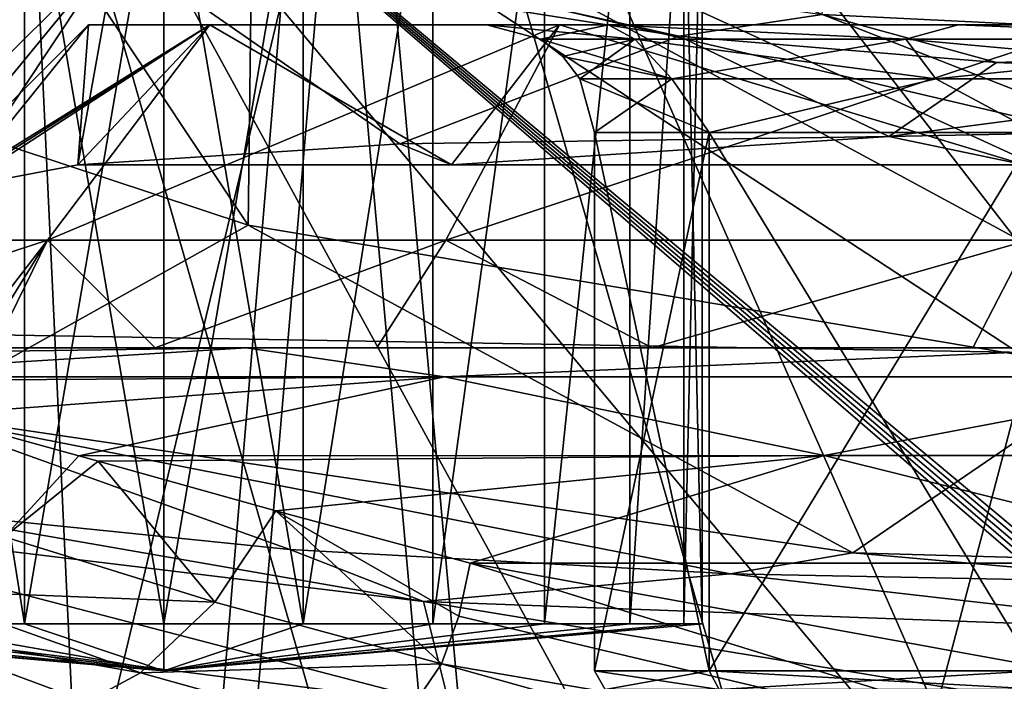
# Model space of a CAD drawing. Header units: millimetres. Extents: x -104 to 104, y -36 to 73.
# Tile 41 of 145: x -9.67 to -5.1, y -10.75 to -7.68. Entities that reach past the tile are written whole.
import ezdxf

# ---------------------------------------------------------------- set-up
doc = ezdxf.new("R2010")
doc.units = ezdxf.units.MM
doc.header["$LTSCALE"] = 33.374815
for name, color, linetype in [('102', 7, 'CONTINUOUS'), ('104', 7, 'CONTINUOUS'), ('105', 7, 'CONTINUOUS'), ('106', 7, 'CONTINUOUS'), ('253', 7, 'CONTINUOUS'), ('282', 7, 'CONTINUOUS'), ('3', 7, 'CONTINUOUS'), ('30', 7, 'CONTINUOUS'), ('36', 7, 'CONTINUOUS'), ('368', 7, 'CONTINUOUS'), ('40', 7, 'CONTINUOUS'), ('410', 7, 'CONTINUOUS'), ('414', 7, 'CONTINUOUS'), ('415', 7, 'CONTINUOUS'), ('416', 7, 'CONTINUOUS'), ('417', 7, 'CONTINUOUS'), ('516', 7, 'CONTINUOUS'), ('536', 7, 'CONTINUOUS'), ('537', 7, 'CONTINUOUS'), ('538', 7, 'CONTINUOUS'), ('539', 7, 'CONTINUOUS'), ('551', 7, 'CONTINUOUS'), ('552', 7, 'CONTINUOUS'), ('553', 7, 'CONTINUOUS'), ('554', 7, 'CONTINUOUS'), ('555', 7, 'CONTINUOUS'), ('556', 7, 'CONTINUOUS'), ('6', 7, 'CONTINUOUS')]:
    doc.layers.add(name, color=color, linetype=linetype)

msp = doc.modelspace()

# ---------------------------------------------------------------- linework, layer by layer
at = {"layer": '102', "color": 7, "linetype": 'CONTINUOUS', "true_color": 0xe6e6e6}
for points in [[(-10.2501, -10.4848, -52.1209), (-10.25, -6.7035, -52.1208), (-9.6471, -10.4848, -51.8711), (-10.2501, -10.4848, -52.1209)], [(-9.6471, -10.4848, -56.7007), (-10.25, -6.7035, -56.451), (-10.2501, -10.4848, -56.4509), (-9.6471, -10.4848, -56.7007)], [(-10.25, -6.7035, -52.1208), (-9.647, -6.7035, -51.8711), (-9.6471, -10.4848, -51.8711), (-10.25, -6.7035, -52.1208)], [(-9.647, -6.7035, -56.7007), (-10.25, -6.7035, -56.451), (-9.6471, -10.4848, -56.7007), (-9.647, -6.7035, -56.7007)], [(-9.647, -6.7035, -51.8711), (-9, -6.7035, -51.7859), (-9.6471, -10.4848, -51.8711), (-9.647, -6.7035, -51.8711)], [(-9.6471, -10.4848, -51.8711), (-9, -6.7035, -51.7859), (-9, -10.4848, -51.7859), (-9.6471, -10.4848, -51.8711)], [(-9, -10.4848, -56.7859), (-9.647, -6.7035, -56.7007), (-9.6471, -10.4848, -56.7007), (-9, -10.4848, -56.7859)], [(-9, -6.7035, -56.7859), (-9.647, -6.7035, -56.7007), (-9, -10.4848, -56.7859), (-9, -6.7035, -56.7859)]]:
    msp.add_3dface(points, dxfattribs=at)
at = {"layer": '104', "color": 7, "linetype": 'CONTINUOUS', "true_color": 0xe6e6e6}
for points in [[(-9, -6.7035, -51.7859), (-8.353, -6.7035, -51.8711), (-9, -10.4848, -51.7859), (-9, -6.7035, -51.7859)], [(-9, -10.4848, -51.7859), (-8.353, -6.7035, -51.8711), (-8.3529, -10.4848, -51.8711), (-9, -10.4848, -51.7859)], [(-9, -6.7035, -56.7859), (-9, -10.4848, -56.7859), (-8.3529, -10.4848, -56.7007), (-9, -6.7035, -56.7859)], [(-8.353, -6.7035, -56.7007), (-9, -6.7035, -56.7859), (-8.3529, -10.4848, -56.7007), (-8.353, -6.7035, -56.7007)], [(-8.353, -6.7035, -51.8711), (-7.75, -6.7035, -52.1208), (-8.3529, -10.4848, -51.8711), (-8.353, -6.7035, -51.8711)], [(-7.75, -6.7035, -56.451), (-8.353, -6.7035, -56.7007), (-8.3529, -10.4848, -56.7007), (-7.75, -6.7035, -56.451)], [(-8.3529, -10.4848, -51.8711), (-7.75, -6.7035, -52.1208), (-7.7499, -10.4848, -52.1209), (-8.3529, -10.4848, -51.8711)], [(-7.7499, -10.4848, -56.4509), (-7.75, -6.7035, -56.451), (-8.3529, -10.4848, -56.7007), (-7.7499, -10.4848, -56.4509)], [(-7.75, -6.7035, -52.1208), (-7.2322, -6.7035, -52.5181), (-7.7499, -10.4848, -52.1209), (-7.75, -6.7035, -52.1208)], [(-7.2322, -6.7035, -56.0537), (-7.75, -6.7035, -56.451), (-7.7499, -10.4848, -56.4509), (-7.2322, -6.7035, -56.0537)], [(-7.7499, -10.4848, -52.1209), (-7.2322, -6.7035, -52.5181), (-7.2322, -10.4848, -52.5182), (-7.7499, -10.4848, -52.1209)], [(-7.2322, -10.4848, -56.0536), (-7.2322, -6.7035, -56.0537), (-7.7499, -10.4848, -56.4509), (-7.2322, -10.4848, -56.0536)], [(-7.2322, -6.7035, -52.5181), (-6.8349, -6.7035, -53.0359), (-7.2322, -10.4848, -52.5182), (-7.2322, -6.7035, -52.5181)], [(-7.2322, -10.4848, -52.5182), (-6.8349, -6.7035, -53.0359), (-6.8349, -10.4848, -53.0359), (-7.2322, -10.4848, -52.5182)], [(-6.8349, -6.7035, -55.5359), (-7.2322, -6.7035, -56.0537), (-7.2322, -10.4848, -56.0536), (-6.8349, -6.7035, -55.5359)], [(-6.8349, -10.4848, -55.5358), (-6.8349, -6.7035, -55.5359), (-7.2322, -10.4848, -56.0536), (-6.8349, -10.4848, -55.5358)], [(-6.8349, -6.7035, -53.0359), (-6.5852, -6.7035, -53.6388), (-6.8349, -10.4848, -53.0359), (-6.8349, -6.7035, -53.0359)], [(-6.8349, -10.4848, -53.0359), (-6.5852, -6.7035, -53.6388), (-6.5852, -10.4848, -53.6389), (-6.8349, -10.4848, -53.0359)], [(-6.5852, -6.7035, -54.9329), (-6.8349, -6.7035, -55.5359), (-6.8349, -10.4848, -55.5358), (-6.5852, -6.7035, -54.9329)], [(-6.5852, -10.4848, -54.9329), (-6.5852, -6.7035, -54.9329), (-6.8349, -10.4848, -55.5358), (-6.5852, -10.4848, -54.9329)], [(-6.5852, -6.7035, -53.6388), (-6.5, -6.7035, -54.2859), (-6.5852, -10.4848, -53.6389), (-6.5852, -6.7035, -53.6388)], [(-6.5, -6.7035, -54.2859), (-6.5852, -6.7035, -54.9329), (-6.5, -10.4848, -54.2859), (-6.5, -6.7035, -54.2859)], [(-6.5852, -10.4848, -53.6389), (-6.5, -6.7035, -54.2859), (-6.5, -10.4848, -54.2859), (-6.5852, -10.4848, -53.6389)], [(-6.5, -10.4848, -54.2859), (-6.5852, -6.7035, -54.9329), (-6.5852, -10.4848, -54.9329), (-6.5, -10.4848, -54.2859)]]:
    msp.add_3dface(points, dxfattribs=at)
at = {"layer": '105', "color": 7, "linetype": 'CONTINUOUS', "true_color": 0xe6e6e6}
for points in [[(-8.3529, -10.4848, -56.7007), (-9, -10.4848, -56.7859), (-9, -10.7035, -54.2859), (-8.3529, -10.4848, -56.7007)], [(-9, -10.4848, -51.7859), (-8.3529, -10.4848, -51.8711), (-9, -10.7035, -54.2859), (-9, -10.4848, -51.7859)], [(-8.3529, -10.4848, -51.8711), (-7.7499, -10.4848, -52.1209), (-9, -10.7035, -54.2859), (-8.3529, -10.4848, -51.8711)], [(-7.7499, -10.4848, -52.1209), (-7.2322, -10.4848, -52.5182), (-9, -10.7035, -54.2859), (-7.7499, -10.4848, -52.1209)], [(-7.2322, -10.4848, -52.5182), (-6.8349, -10.4848, -53.0359), (-9, -10.7035, -54.2859), (-7.2322, -10.4848, -52.5182)], [(-6.8349, -10.4848, -53.0359), (-6.5852, -10.4848, -53.6389), (-9, -10.7035, -54.2859), (-6.8349, -10.4848, -53.0359)], [(-6.5852, -10.4848, -53.6389), (-6.5, -10.4848, -54.2859), (-9, -10.7035, -54.2859), (-6.5852, -10.4848, -53.6389)], [(-6.5, -10.4848, -54.2859), (-6.5852, -10.4848, -54.9329), (-9, -10.7035, -54.2859), (-6.5, -10.4848, -54.2859)], [(-6.5852, -10.4848, -54.9329), (-6.8349, -10.4848, -55.5358), (-9, -10.7035, -54.2859), (-6.5852, -10.4848, -54.9329)], [(-6.8349, -10.4848, -55.5358), (-7.2322, -10.4848, -56.0536), (-9, -10.7035, -54.2859), (-6.8349, -10.4848, -55.5358)], [(-7.2322, -10.4848, -56.0536), (-7.7499, -10.4848, -56.4509), (-9, -10.7035, -54.2859), (-7.2322, -10.4848, -56.0536)], [(-7.7499, -10.4848, -56.4509), (-8.3529, -10.4848, -56.7007), (-9, -10.7035, -54.2859), (-7.7499, -10.4848, -56.4509)]]:
    msp.add_3dface(points, dxfattribs=at)
at = {"layer": '106', "color": 7, "linetype": 'CONTINUOUS', "true_color": 0xe6e6e6}
for points in [[(-11.4148, -10.4848, -54.9329), (-11.5, -10.4848, -54.2859), (-9, -10.7035, -54.2859), (-11.4148, -10.4848, -54.9329)], [(-11.5, -10.4848, -54.2859), (-11.4148, -10.4848, -53.6389), (-9, -10.7035, -54.2859), (-11.5, -10.4848, -54.2859)], [(-11.1651, -10.4848, -55.5358), (-11.4148, -10.4848, -54.9329), (-9, -10.7035, -54.2859), (-11.1651, -10.4848, -55.5358)], [(-11.4148, -10.4848, -53.6389), (-11.1651, -10.4848, -53.0359), (-9, -10.7035, -54.2859), (-11.4148, -10.4848, -53.6389)], [(-10.7678, -10.4848, -56.0536), (-11.1651, -10.4848, -55.5358), (-9, -10.7035, -54.2859), (-10.7678, -10.4848, -56.0536)], [(-11.1651, -10.4848, -53.0359), (-10.7678, -10.4848, -52.5182), (-9, -10.7035, -54.2859), (-11.1651, -10.4848, -53.0359)], [(-10.2501, -10.4848, -56.4509), (-10.7678, -10.4848, -56.0536), (-9, -10.7035, -54.2859), (-10.2501, -10.4848, -56.4509)], [(-10.7678, -10.4848, -52.5182), (-10.2501, -10.4848, -52.1209), (-9, -10.7035, -54.2859), (-10.7678, -10.4848, -52.5182)], [(-9.6471, -10.4848, -56.7007), (-10.2501, -10.4848, -56.4509), (-9, -10.7035, -54.2859), (-9.6471, -10.4848, -56.7007)], [(-10.2501, -10.4848, -52.1209), (-9.6471, -10.4848, -51.8711), (-9, -10.7035, -54.2859), (-10.2501, -10.4848, -52.1209)], [(-9, -10.4848, -56.7859), (-9.6471, -10.4848, -56.7007), (-9, -10.7035, -54.2859), (-9, -10.4848, -56.7859)], [(-9.6471, -10.4848, -51.8711), (-9, -10.4848, -51.7859), (-9, -10.7035, -54.2859), (-9.6471, -10.4848, -51.8711)]]:
    msp.add_3dface(points, dxfattribs=at)
at = {"layer": '253', "color": 7, "linetype": 'CONTINUOUS', "true_color": 0xe6e6e6}
for points in [[(-10.35, -8.0574, 31.4673), (-10.1743, -9.5075, 20.369), (-8.6082, -8.6336, 30.008), (-10.35, -8.0574, 31.4673)], [(-10.1743, -9.5075, 20.369), (-5.7995, -10.1544, 20.4078), (-8.6082, -8.6336, 30.008), (-10.1743, -9.5075, 20.369)], [(-8.6082, -8.6336, 30.008), (-5.7995, -10.1544, 20.4078), (-4.567, -9.3136, 27.9753), (-8.6082, -8.6336, 30.008)], [(-5.7995, -10.1544, 20.4078), (-1.0592, -10.2878, 20.5228), (-4.567, -9.3136, 27.9753), (-5.7995, -10.1544, 20.4078)], [(-10.2711, -9.9506, 16.7839), (-8.4146, -10.1388, 18.1629), (-10.1743, -9.5075, 20.369), (-10.2711, -9.9506, 16.7839)], [(-8.4146, -10.1388, 18.1629), (-6.3691, -10.253, 19.246), (-10.1743, -9.5075, 20.369), (-8.4146, -10.1388, 18.1629)], [(-10.1743, -9.5075, 20.369), (-6.3691, -10.253, 19.246), (-5.7995, -10.1544, 20.4078), (-10.1743, -9.5075, 20.369)], [(-6.3691, -10.253, 19.246), (-4.2283, -10.2942, 19.9984), (-5.7995, -10.1544, 20.4078), (-6.3691, -10.253, 19.246)], [(-4.2283, -10.2942, 19.9984), (-1.0592, -10.2878, 20.5228), (-5.7995, -10.1544, 20.4078), (-4.2283, -10.2942, 19.9984)]]:
    msp.add_3dface(points, dxfattribs=at)
at = {"layer": '282', "color": 7, "linetype": 'CONTINUOUS', "true_color": 0xe6e6e6}
for points in [[(0, -3.1423, -68.0328), (0, -9.3101, -67.9253), (-28.4409, -2.6474, -68.0421), (0, -3.1423, -68.0328)], [(-28.4409, -2.6474, -68.0421), (0, -9.3101, -67.9253), (-28.4409, -8.8245, -67.9374), (-28.4409, -2.6474, -68.0421)], [(0, -9.3101, -67.9253), (0, -13.768, -67.7253), (-28.4409, -8.8245, -67.9374), (0, -9.3101, -67.9253)], [(-28.4409, -8.8245, -67.9374), (0, -13.768, -67.7253), (-28.4409, -13.4748, -67.7167), (-28.4409, -8.8245, -67.9374)]]:
    msp.add_3dface(points, dxfattribs=at)
at = {"layer": '3', "color": 7, "linetype": 'CONTINUOUS', "true_color": 0xe6e6e6}
for points in [[(-11.0404, -9.9875, 15.452), (-7.7936, -10.3805, 17.8312), (-10.2711, -9.9506, 16.7839), (-11.0404, -9.9875, 15.452)], [(-10.2711, -9.9506, 16.7839), (-7.7936, -10.3805, 17.8312), (-8.4146, -10.1388, 18.1629), (-10.2711, -9.9506, 16.7839)], [(-10.8582, -10.4613, 14.8259), (-7.6739, -10.8635, 17.223), (-11.0404, -9.9875, 15.452), (-10.8582, -10.4613, 14.8259)], [(-11.0404, -9.9875, 15.452), (-7.6739, -10.8635, 17.223), (-7.7936, -10.3805, 17.8312), (-11.0404, -9.9875, 15.452)], [(-8.4146, -10.1388, 18.1629), (-7.7936, -10.3805, 17.8312), (-6.3691, -10.253, 19.246), (-8.4146, -10.1388, 18.1629)], [(-7.7936, -10.3805, 17.8312), (-4.0466, -10.5185, 19.3301), (-6.3691, -10.253, 19.246), (-7.7936, -10.3805, 17.8312)], [(-6.3691, -10.253, 19.246), (-4.0466, -10.5185, 19.3301), (-4.2283, -10.2942, 19.9984), (-6.3691, -10.253, 19.246)], [(-7.6739, -10.8635, 17.223), (-3.9773, -11.0073, 18.7346), (-7.7936, -10.3805, 17.8312), (-7.6739, -10.8635, 17.223)], [(-7.7936, -10.3805, 17.8312), (-3.9773, -11.0073, 18.7346), (-4.0466, -10.5185, 19.3301), (-7.7936, -10.3805, 17.8312)], [(-7.6739, -10.8635, 17.223), (-10.8582, -10.4613, 14.8259), (-8.5954, -11.4163, 16.239), (-7.6739, -10.8635, 17.223)], [(-8.5954, -11.4163, 16.239), (-10.8582, -10.4613, 14.8259), (-10.3775, -11.1708, 14.8198), (-8.5954, -11.4163, 16.239)]]:
    msp.add_3dface(points, dxfattribs=at)
at = {"layer": '30', "color": 7, "linetype": 'CONTINUOUS', "true_color": 0xe6e6e6}
for points in [[(-17.671, -6.2035, -30.2859), (-10.9155, -13.1051, -30.2859), (-9.6437, -6.2035, -30.2859), (-17.671, -6.2035, -30.2859)], [(-10.9155, -13.1051, -30.2859), (-9.298, -13.6225, -30.2859), (-9.6437, -6.2035, -30.2859), (-10.9155, -13.1051, -30.2859)], [(7.4031, -14.009, -30.2859), (9.2977, -13.6226, -30.2859), (-9.6437, -6.2035, -30.2859), (7.4031, -14.009, -30.2859)], [(-9.6437, -6.2035, -30.2859), (9.2977, -13.6226, -30.2859), (9.6437, -6.2035, -30.2859), (-9.6437, -6.2035, -30.2859)], [(5.2413, -14.2544, -30.2859), (7.4031, -14.009, -30.2859), (-9.6437, -6.2035, -30.2859), (5.2413, -14.2544, -30.2859)], [(2.8172, -14.3653, -30.2859), (5.2413, -14.2544, -30.2859), (-9.6437, -6.2035, -30.2859), (2.8172, -14.3653, -30.2859)], [(0.1541, -14.3844, -30.2859), (2.8172, -14.3653, -30.2859), (-9.6437, -6.2035, -30.2859), (0.1541, -14.3844, -30.2859)], [(0.0755, -14.3844, -30.2859), (0.1541, -14.3844, -30.2859), (-9.6437, -6.2035, -30.2859), (0.0755, -14.3844, -30.2859)], [(-0.0034, -14.3844, -30.2859), (0.0755, -14.3844, -30.2859), (-9.6437, -6.2035, -30.2859), (-0.0034, -14.3844, -30.2859)], [(-0.0789, -14.3844, -30.2859), (-0.0034, -14.3844, -30.2859), (-9.6437, -6.2035, -30.2859), (-0.0789, -14.3844, -30.2859)], [(-0.1541, -14.3844, -30.2859), (-0.0789, -14.3844, -30.2859), (-9.6437, -6.2035, -30.2859), (-0.1541, -14.3844, -30.2859)], [(-2.8173, -14.3653, -30.2859), (-0.1541, -14.3844, -30.2859), (-9.6437, -6.2035, -30.2859), (-2.8173, -14.3653, -30.2859)], [(-5.2416, -14.2544, -30.2859), (-2.8173, -14.3653, -30.2859), (-9.6437, -6.2035, -30.2859), (-5.2416, -14.2544, -30.2859)], [(-7.4034, -14.009, -30.2859), (-5.2416, -14.2544, -30.2859), (-9.6437, -6.2035, -30.2859), (-7.4034, -14.009, -30.2859)], [(-9.298, -13.6225, -30.2859), (-7.4034, -14.009, -30.2859), (-9.6437, -6.2035, -30.2859), (-9.298, -13.6225, -30.2859)]]:
    msp.add_3dface(points, dxfattribs=at)
at = {"layer": '36', "color": 7, "linetype": 'CONTINUOUS', "true_color": 0xe6e6e6}
for points in [[(-11.3864, -6.7202, 14.8406), (-9.2177, -7.3433, 14.8422), (-11.0393, -9.1439, -1.3454), (-11.3864, -6.7202, 14.8406)], [(-11.0393, -9.1439, -1.3454), (-9.2177, -7.3433, 14.8422), (-10.3041, -8.6627, 3.3876), (-11.0393, -9.1439, -1.3454)], [(-9.2177, -7.3433, 14.8422), (-10.271, -8.6245, 3.7141), (-10.3041, -8.6627, 3.3876), (-9.2177, -7.3433, 14.8422)], [(-9.961, -8.4606, 5.4263), (-10.271, -8.6245, 3.7141), (-9.2177, -7.3433, 14.8422), (-9.961, -8.4606, 5.4263)], [(-9.399, -8.3535, 7.1287), (-9.961, -8.4606, 5.4263), (-9.2177, -7.3433, 14.8422), (-9.399, -8.3535, 7.1287)], [(-7.9033, -8.2565, 9.841), (-9.399, -8.3535, 7.1287), (-9.2177, -7.3433, 14.8422), (-7.9033, -8.2565, 9.841)], [(-6.6077, -7.7558, 14.8426), (-7.9033, -8.2565, 9.841), (-9.2177, -7.3433, 14.8422), (-6.6077, -7.7558, 14.8426)], [(-5.6323, -8.2213, 11.9771), (-7.9033, -8.2565, 9.841), (-6.6077, -7.7558, 14.8426), (-5.6323, -8.2213, 11.9771)], [(-5.1323, -7.8779, 14.8422), (-5.6323, -8.2213, 11.9771), (-6.6077, -7.7558, 14.8426), (-5.1323, -7.8779, 14.8422)], [(-3.5394, -7.9486, 14.8422), (-5.6323, -8.2213, 11.9771), (-5.1323, -7.8779, 14.8422), (-3.5394, -7.9486, 14.8422)], [(-2.8413, -8.1666, 13.302), (-5.6323, -8.2213, 11.9771), (-3.5394, -7.9486, 14.8422), (-2.8413, -8.1666, 13.302)], [(-9.3577, -10.8466, -9.2552), (-9.7274, -14.518, -29.0773), (-10.2719, -10.5079, -8.5771), (-9.3577, -10.8466, -9.2552)]]:
    msp.add_3dface(points, dxfattribs=at)
at = {"layer": '368', "color": 7, "linetype": 'CONTINUOUS', "true_color": 0xe6e6e6}
for points in [[(-10.35, -8.0574, 31.4673), (-8.6082, -8.6336, 30.008), (-11.7713, -3.8802, 32.7825), (-10.35, -8.0574, 31.4673)], [(-11.7713, -3.8802, 32.7825), (-8.6082, -8.6336, 30.008), (-8.5524, -4.1608, 29.5758), (-11.7713, -3.8802, 32.7825)], [(-8.6082, -8.6336, 30.008), (-4.567, -9.3136, 27.9753), (-8.5524, -4.1608, 29.5758), (-8.6082, -8.6336, 30.008)], [(-8.5524, -4.1608, 29.5758), (-4.567, -9.3136, 27.9753), (-4.4963, -4.3409, 27.517), (-8.5524, -4.1608, 29.5758)]]:
    msp.add_3dface(points, dxfattribs=at)
at = {"layer": '40', "color": 7, "linetype": 'CONTINUOUS', "true_color": 0xe6e6e6}
for points in [[(-6.6077, -7.7558, 14.8426), (-9.2177, -7.3433, 14.8422), (-8.9019, -7.2406, 15.2786), (-6.6077, -7.7558, 14.8426)], [(-6.6077, -7.7558, 14.8426), (-8.9019, -7.2406, 15.2786), (-5.942, -7.6555, 15.279), (-6.6077, -7.7558, 14.8426)], [(-2.974, -7.8008, 15.2789), (-5.942, -7.6555, 15.279), (-5.9082, -7.2841, 15.6055), (-2.974, -7.8008, 15.2789)], [(-2.9603, -7.4282, 15.6055), (-2.974, -7.8008, 15.2789), (-5.9082, -7.2841, 15.6055), (-2.9603, -7.4282, 15.6055)], [(-5.1323, -7.8779, 14.8422), (-6.6077, -7.7558, 14.8426), (-5.942, -7.6555, 15.279), (-5.1323, -7.8779, 14.8422)], [(-5.1323, -7.8779, 14.8422), (-5.942, -7.6555, 15.279), (-2.974, -7.8008, 15.2789), (-5.1323, -7.8779, 14.8422)], [(-3.5394, -7.9486, 14.8422), (-5.1323, -7.8779, 14.8422), (-2.974, -7.8008, 15.2789), (-3.5394, -7.9486, 14.8422)]]:
    msp.add_3dface(points, dxfattribs=at)
at = {"layer": '410', "color": 7, "linetype": 'CONTINUOUS', "true_color": 0xe6e6e6}
for points in [[(-7.5767, -10.2035, -9.2317), (-4.0241, -11.3015, -10.8441), (-7.6296, -10.4484, -9.2366), (-7.5767, -10.2035, -9.2317)], [(-4.0134, -10.8506, -10.739), (-4.0241, -11.3015, -10.8441), (-7.5767, -10.2035, -9.2317), (-4.0134, -10.8506, -10.739)], [(-7.6296, -10.4484, -9.2366), (-4.0241, -11.3015, -10.8441), (-7.7107, -10.6697, -9.2909), (-7.6296, -10.4484, -9.2366)], [(-7.7107, -10.6697, -9.2909), (-4.1417, -11.669, -11.1403), (-7.9572, -11.0324, -9.5487), (-7.7107, -10.6697, -9.2909)], [(-4.0241, -11.3015, -10.8441), (-4.1417, -11.669, -11.1403), (-7.7107, -10.6697, -9.2909), (-4.0241, -11.3015, -10.8441)]]:
    msp.add_3dface(points, dxfattribs=at)
at = {"layer": '414', "color": 7, "linetype": 'CONTINUOUS', "true_color": 0xe6e6e6}
for points in [[(-11.736, -9.2035, -3.9191), (-9.7862, -9.2035, 0.3446), (-9.0399, -9.2035, -1.3259), (-11.736, -9.2035, -3.9191)], [(-8.617, -9.2035, -7.3197), (-11.736, -9.2035, -3.9191), (-9.0399, -9.2035, -1.3259), (-8.617, -9.2035, -7.3197)], [(-8.0107, -9.2035, -2.8395), (-8.617, -9.2035, -7.3197), (-9.0399, -9.2035, -1.3259), (-8.0107, -9.2035, -2.8395)], [(-4.5571, -9.2035, -9.5234), (-8.617, -9.2035, -7.3197), (-5.2421, -9.2035, -5.2101), (-4.5571, -9.2035, -9.5234)], [(-5.2421, -9.2035, -5.2101), (-8.617, -9.2035, -7.3197), (-6.7318, -9.2035, -4.1475), (-5.2421, -9.2035, -5.2101)], [(-6.7318, -9.2035, -4.1475), (-8.617, -9.2035, -7.3197), (-8.0107, -9.2035, -2.8395), (-6.7318, -9.2035, -4.1475)], [(-3.5881, -9.2035, -5.994), (-4.5571, -9.2035, -9.5234), (-5.2421, -9.2035, -5.2101), (-3.5881, -9.2035, -5.994)]]:
    msp.add_3dface(points, dxfattribs=at)
at = {"layer": '415', "color": 7, "linetype": 'CONTINUOUS', "true_color": 0xe6e6e6}
for points in [[(-11.736, -9.2035, -3.9191), (-8.617, -9.2035, -7.3197), (-11.2985, -9.24, -4.9984), (-11.736, -9.2035, -3.9191)], [(-8.617, -9.2035, -7.3197), (-10.7862, -9.3383, -5.9788), (-11.2985, -9.24, -4.9984), (-8.617, -9.2035, -7.3197)], [(-8.617, -9.2035, -7.3197), (-7.6971, -9.3372, -8.5738), (-10.7862, -9.3383, -5.9788), (-8.617, -9.2035, -7.3197)], [(-8.617, -9.2035, -7.3197), (-4.5571, -9.2035, -9.5234), (-7.6971, -9.3372, -8.5738), (-8.617, -9.2035, -7.3197)], [(-4.5571, -9.2035, -9.5234), (-4.0043, -9.3372, -10.2215), (-7.6971, -9.3372, -8.5738), (-4.5571, -9.2035, -9.5234)], [(-10.7862, -9.3383, -5.9788), (-7.6971, -9.3372, -8.5738), (-10.6982, -9.3585, -6.125), (-10.7862, -9.3383, -5.9788)], [(-10.6982, -9.3585, -6.125), (-7.6971, -9.3372, -8.5738), (-10.0862, -9.5136, -7.0126), (-10.6982, -9.3585, -6.125)], [(-7.6971, -9.3372, -8.5738), (-9.3947, -9.7041, -7.8075), (-10.0862, -9.5136, -7.0126), (-7.6971, -9.3372, -8.5738)], [(-5.9333, -9.7035, -9.9166), (-9.3947, -9.7041, -7.8075), (-7.6971, -9.3372, -8.5738), (-5.9333, -9.7035, -9.9166)], [(-4.0043, -9.3372, -10.2215), (-5.9333, -9.7035, -9.9166), (-7.6971, -9.3372, -8.5738), (-4.0043, -9.3372, -10.2215)], [(-2.0281, -9.7035, -11.0129), (-5.9333, -9.7035, -9.9166), (-4.0043, -9.3372, -10.2215), (-2.0281, -9.7035, -11.0129)], [(-9.3947, -9.7041, -7.8075), (-5.9333, -9.7035, -9.9166), (-9.3051, -9.7292, -7.8979), (-9.3947, -9.7041, -7.8075)], [(-9.3051, -9.7292, -7.8979), (-5.9333, -9.7035, -9.9166), (-8.4793, -9.9601, -8.6229), (-9.3051, -9.7292, -7.8979)], [(-5.9333, -9.7035, -9.9166), (-7.5767, -10.2035, -9.2317), (-8.4793, -9.9601, -8.6229), (-5.9333, -9.7035, -9.9166)], [(-3.9252, -10.2035, -10.7632), (-7.5767, -10.2035, -9.2317), (-5.9333, -9.7035, -9.9166), (-3.9252, -10.2035, -10.7632)], [(-2.0281, -9.7035, -11.0129), (-3.9252, -10.2035, -10.7632), (-5.9333, -9.7035, -9.9166), (-2.0281, -9.7035, -11.0129)]]:
    msp.add_3dface(points, dxfattribs=at)
at = {"layer": '416', "color": 7, "linetype": 'CONTINUOUS', "true_color": 0xe6e6e6}
msp.add_3dface([(-4.0134, -10.8506, -10.739), (-7.5767, -10.2035, -9.2317), (-3.9252, -10.2035, -10.7632), (-4.0134, -10.8506, -10.739)], dxfattribs=at)
at = {"layer": '417', "color": 7, "linetype": 'CONTINUOUS', "true_color": 0xe6e6e6}
for points in [[(-10.0862, -9.5136, -7.0126), (-9.3947, -9.7041, -7.8075), (-9.7395, -10.0801, -7.8453), (-10.0862, -9.5136, -7.0126)], [(-9.3947, -9.7041, -7.8075), (-9.3051, -9.7292, -7.8979), (-9.7395, -10.0801, -7.8453), (-9.3947, -9.7041, -7.8075)], [(-9.3051, -9.7292, -7.8979), (-8.7631, -10.3832, -8.6296), (-9.7395, -10.0801, -7.8453), (-9.3051, -9.7292, -7.8979)], [(-9.3051, -9.7292, -7.8979), (-8.4793, -9.9601, -8.6229), (-8.7631, -10.3832, -8.6296), (-9.3051, -9.7292, -7.8979)], [(-8.4793, -9.9601, -8.6229), (-7.7107, -10.6697, -9.2909), (-8.7631, -10.3832, -8.6296), (-8.4793, -9.9601, -8.6229)], [(-7.5767, -10.2035, -9.2317), (-7.6296, -10.4484, -9.2366), (-8.4793, -9.9601, -8.6229), (-7.5767, -10.2035, -9.2317)], [(-7.6296, -10.4484, -9.2366), (-7.7107, -10.6697, -9.2909), (-8.4793, -9.9601, -8.6229), (-7.6296, -10.4484, -9.2366)], [(-8.7631, -10.3832, -8.6296), (-10.1843, -10.3282, -8.0164), (-9.7395, -10.0801, -7.8453), (-8.7631, -10.3832, -8.6296)], [(-9.1084, -10.7126, -8.8548), (-10.2719, -10.5079, -8.5771), (-10.1843, -10.3282, -8.0164), (-9.1084, -10.7126, -8.8548)], [(-9.1084, -10.7126, -8.8548), (-10.1843, -10.3282, -8.0164), (-8.7631, -10.3832, -8.6296), (-9.1084, -10.7126, -8.8548)], [(-7.7107, -10.6697, -9.2909), (-9.1084, -10.7126, -8.8548), (-8.7631, -10.3832, -8.6296), (-7.7107, -10.6697, -9.2909)], [(-9.3577, -10.8466, -9.2552), (-10.2719, -10.5079, -8.5771), (-9.1084, -10.7126, -8.8548), (-9.3577, -10.8466, -9.2552)], [(-7.7107, -10.6697, -9.2909), (-7.9572, -11.0324, -9.5487), (-9.1084, -10.7126, -8.8548), (-7.7107, -10.6697, -9.2909)], [(-7.9572, -11.0324, -9.5487), (-9.3577, -10.8466, -9.2552), (-9.1084, -10.7126, -8.8548), (-7.9572, -11.0324, -9.5487)]]:
    msp.add_3dface(points, dxfattribs=at)
at = {"layer": '516', "color": 7, "linetype": 'CONTINUOUS', "true_color": 0xe6e6e6}
for points in [[(-8.1996, -4.5669, 52.7563), (-5.0599, -11.6898, 55.1003), (-4.3108, -4.3943, 54.7301), (-8.1996, -4.5669, 52.7563)], [(-11.2857, -4.8359, 49.6819), (-9.1347, -15.6894, 52.9841), (-8.1996, -4.5669, 52.7563), (-11.2857, -4.8359, 49.6819)], [(-9.1347, -15.6894, 52.9841), (-7.2028, -15.5671, 54.3821), (-8.1996, -4.5669, 52.7563), (-9.1347, -15.6894, 52.9841)], [(-7.2028, -15.5671, 54.3821), (-5.0599, -15.4753, 55.4315), (-8.1996, -4.5669, 52.7563), (-7.2028, -15.5671, 54.3821)], [(-5.0599, -15.4753, 55.4315), (-5.0599, -11.6898, 55.1003), (-8.1996, -4.5669, 52.7563), (-5.0599, -15.4753, 55.4315)], [(-10.7988, -15.8386, 51.2784), (-9.1347, -15.6894, 52.9841), (-11.2857, -4.8359, 49.6819), (-10.7988, -15.8386, 51.2784)], [(-8.1998, -6.5342, 30.2708), (-10.7988, -17.378, 33.6834), (-11.2858, -6.2652, 33.3453), (-8.1998, -6.5342, 30.2708)], [(-9.1347, -17.5272, 31.9778), (-10.7988, -17.378, 33.6834), (-8.1998, -6.5342, 30.2708), (-9.1347, -17.5272, 31.9778)], [(-7.2028, -17.6495, 30.5797), (-9.1347, -17.5272, 31.9778), (-8.1998, -6.5342, 30.2708), (-7.2028, -17.6495, 30.5797)], [(-4.3108, -6.7069, 28.2969), (-7.2028, -17.6495, 30.5797), (-8.1998, -6.5342, 30.2708), (-4.3108, -6.7069, 28.2969)], [(-5.0599, -13.9558, 29.1992), (-7.2028, -17.6495, 30.5797), (-4.3108, -6.7069, 28.2969), (-5.0599, -13.9558, 29.1992)]]:
    msp.add_3dface(points, dxfattribs=at)
at = {"layer": '536', "color": 7, "linetype": 'CONTINUOUS', "true_color": 0xe6e6e6}
for points in [[(-9.35, -7.7035, 3.7141), (-8.7859, -7.7035, 6.9122), (-7.5, -7.7035, 3.7141), (-9.35, -7.7035, 3.7141)], [(-8.786, -7.7035, 0.5161), (-9.35, -7.7035, 3.7141), (-6.9347, -7.7035, 0.8577), (-8.786, -7.7035, 0.5161)], [(-6.9347, -7.7035, 0.8577), (-9.35, -7.7035, 3.7141), (-7.5, -7.7035, 3.7141), (-6.9347, -7.7035, 0.8577)], [(-7.1628, -7.7035, -2.2956), (-8.786, -7.7035, 0.5161), (-5.3108, -7.7035, -1.5815), (-7.1628, -7.7035, -2.2956)], [(-5.3108, -7.7035, -1.5815), (-8.786, -7.7035, 0.5161), (-6.9347, -7.7035, 0.8577), (-5.3108, -7.7035, -1.5815)], [(-8.7859, -7.7035, 6.9122), (-7.1626, -7.7035, 9.724), (-5.3104, -7.7035, 9.0102), (-8.7859, -7.7035, 6.9122)], [(-7.5, -7.7035, 3.7141), (-8.7859, -7.7035, 6.9122), (-6.9345, -7.7035, 6.5709), (-7.5, -7.7035, 3.7141)], [(-6.9345, -7.7035, 6.5709), (-8.7859, -7.7035, 6.9122), (-5.3104, -7.7035, 9.0102), (-6.9345, -7.7035, 6.5709)], [(-4.6747, -7.7035, -4.3833), (-7.1628, -7.7035, -2.2956), (-2.8754, -7.7035, -3.2128), (-4.6747, -7.7035, -4.3833)], [(-2.8754, -7.7035, -3.2128), (-7.1628, -7.7035, -2.2956), (-5.3108, -7.7035, -1.5815), (-2.8754, -7.7035, -3.2128)], [(-7.1626, -7.7035, 9.724), (-4.6745, -7.7035, 11.8117), (-2.8747, -7.7035, 10.6413), (-7.1626, -7.7035, 9.724)], [(-5.3104, -7.7035, 9.0102), (-7.1626, -7.7035, 9.724), (-2.8747, -7.7035, 10.6413), (-5.3104, -7.7035, 9.0102)]]:
    msp.add_3dface(points, dxfattribs=at)
at = {"layer": '537', "color": 7, "linetype": 'CONTINUOUS', "true_color": 0xe6e6e6}
for points in [[(-10.271, -8.6245, 3.7141), (-9.961, -8.4606, 5.4263), (-9.35, -7.7035, 3.7141), (-10.271, -8.6245, 3.7141)], [(-9.961, -8.4606, 5.4263), (-9.399, -8.3535, 7.1287), (-9.35, -7.7035, 3.7141), (-9.961, -8.4606, 5.4263)], [(-9.399, -8.3535, 7.1287), (-7.6632, -8.3535, 10.1387), (-8.7859, -7.7035, 6.9122), (-9.399, -8.3535, 7.1287)], [(-9.399, -8.3535, 7.1287), (-8.7859, -7.7035, 6.9122), (-9.35, -7.7035, 3.7141), (-9.399, -8.3535, 7.1287)], [(-7.6632, -8.3535, 10.1387), (-7.1626, -7.7035, 9.724), (-8.7859, -7.7035, 6.9122), (-7.6632, -8.3535, 10.1387)], [(-7.6632, -8.3535, 10.1387), (-5.0022, -8.3535, 12.3731), (-7.1626, -7.7035, 9.724), (-7.6632, -8.3535, 10.1387)], [(-5.0022, -8.3535, 12.3731), (-4.6745, -7.7035, 11.8117), (-7.1626, -7.7035, 9.724), (-5.0022, -8.3535, 12.3731)]]:
    msp.add_3dface(points, dxfattribs=at)
at = {"layer": '538', "color": 7, "linetype": 'CONTINUOUS', "true_color": 0xe6e6e6}
for points in [[(-10.3292, -8.7035, 3.0589), (-10.3041, -8.6627, 3.3876), (-8.786, -7.7035, 0.5161), (-10.3292, -8.7035, 3.0589)], [(-10.3292, -8.7035, 3.0589), (-8.786, -7.7035, 0.5161), (-9.5397, -8.7035, -0.3005), (-10.3292, -8.7035, 3.0589)], [(-10.3041, -8.6627, 3.3876), (-10.271, -8.6245, 3.7141), (-8.786, -7.7035, 0.5161), (-10.3041, -8.6627, 3.3876)], [(-10.271, -8.6245, 3.7141), (-9.35, -7.7035, 3.7141), (-8.786, -7.7035, 0.5161), (-10.271, -8.6245, 3.7141)], [(-8.786, -7.7035, 0.5161), (-7.1628, -7.7035, -2.2956), (-9.5397, -8.7035, -0.3005), (-8.786, -7.7035, 0.5161)], [(-9.5397, -8.7035, -0.3005), (-7.1628, -7.7035, -2.2956), (-7.6895, -8.7035, -3.2137), (-9.5397, -8.7035, -0.3005)], [(-7.1628, -7.7035, -2.2956), (-4.6747, -7.7035, -4.3833), (-7.6895, -8.7035, -3.2137), (-7.1628, -7.7035, -2.2956)], [(-7.6895, -8.7035, -3.2137), (-4.6747, -7.7035, -4.3833), (-4.9844, -8.7035, -5.3566), (-7.6895, -8.7035, -3.2137)]]:
    msp.add_3dface(points, dxfattribs=at)
at = {"layer": '539', "color": 7, "linetype": 'CONTINUOUS', "true_color": 0xe6e6e6}
for points in [[(-10.187, -8.9137, 1.8844), (-10.3292, -8.7035, 3.0589), (-9.5397, -8.7035, -0.3005), (-10.187, -8.9137, 1.8844)], [(-9.8983, -9.1651, 0.6899), (-10.187, -8.9137, 1.8844), (-9.5397, -8.7035, -0.3005), (-9.8983, -9.1651, 0.6899)], [(-9.846, -9.1935, 0.5236), (-9.8983, -9.1651, 0.6899), (-9.5397, -8.7035, -0.3005), (-9.846, -9.1935, 0.5236)], [(-9.7862, -9.2035, 0.3446), (-9.846, -9.1935, 0.5236), (-9.5397, -8.7035, -0.3005), (-9.7862, -9.2035, 0.3446)], [(-9.0399, -9.2035, -1.3259), (-9.7862, -9.2035, 0.3446), (-9.5397, -8.7035, -0.3005), (-9.0399, -9.2035, -1.3259)], [(-9.0399, -9.2035, -1.3259), (-9.5397, -8.7035, -0.3005), (-7.6895, -8.7035, -3.2137), (-9.0399, -9.2035, -1.3259)], [(-8.0107, -9.2035, -2.8395), (-9.0399, -9.2035, -1.3259), (-7.6895, -8.7035, -3.2137), (-8.0107, -9.2035, -2.8395)], [(-6.7318, -9.2035, -4.1475), (-8.0107, -9.2035, -2.8395), (-7.6895, -8.7035, -3.2137), (-6.7318, -9.2035, -4.1475)], [(-6.7318, -9.2035, -4.1475), (-7.6895, -8.7035, -3.2137), (-4.9844, -8.7035, -5.3566), (-6.7318, -9.2035, -4.1475)], [(-5.2421, -9.2035, -5.2101), (-6.7318, -9.2035, -4.1475), (-4.9844, -8.7035, -5.3566), (-5.2421, -9.2035, -5.2101)], [(-3.5881, -9.2035, -5.994), (-5.2421, -9.2035, -5.2101), (-4.9844, -8.7035, -5.3566), (-3.5881, -9.2035, -5.994)]]:
    msp.add_3dface(points, dxfattribs=at)
at = {"layer": '551', "color": 7, "linetype": 'CONTINUOUS', "true_color": 0xe6e6e6}
for points in [[(-6.95, -10.7901, 3.7141), (-6.4209, -10.7901, 1.0544), (-7, -10.7035, 3.7141), (-6.95, -10.7901, 3.7141)], [(-7, -10.7035, 3.7141), (-6.4209, -10.7901, 1.0544), (-6.4671, -10.7035, 1.0352), (-7, -10.7035, 3.7141)], [(-6.4209, -10.7901, 1.0544), (-4.9145, -10.7901, -1.2002), (-6.4671, -10.7035, 1.0352), (-6.4209, -10.7901, 1.0544)], [(-6.4671, -10.7035, 1.0352), (-4.9145, -10.7901, -1.2002), (-4.9499, -10.7035, -1.2355), (-6.4671, -10.7035, 1.0352)]]:
    msp.add_3dface(points, dxfattribs=at)
at = {"layer": '552', "color": 7, "linetype": 'CONTINUOUS', "true_color": 0xe6e6e6}
for points in [[(-6.95, -10.7901, 3.7141), (-7, -10.7035, 3.7141), (-6.4671, -10.7035, 6.393), (-6.95, -10.7901, 3.7141)], [(-6.4209, -10.7901, 6.3739), (-6.95, -10.7901, 3.7141), (-6.4671, -10.7035, 6.393), (-6.4209, -10.7901, 6.3739)], [(-4.9499, -10.7035, 8.6637), (-6.4209, -10.7901, 6.3739), (-6.4671, -10.7035, 6.393), (-4.9499, -10.7035, 8.6637)], [(-4.9145, -10.7901, 8.6284), (-6.4209, -10.7901, 6.3739), (-4.9499, -10.7035, 8.6637), (-4.9145, -10.7901, 8.6284)]]:
    msp.add_3dface(points, dxfattribs=at)
at = {"layer": '553', "color": 7, "linetype": 'CONTINUOUS', "true_color": 0xe6e6e6}
for points in [[(-6.4671, -10.7035, 6.393), (-7, -10.7035, 3.7141), (-6.4672, -8.2035, 6.3929), (-6.4671, -10.7035, 6.393)], [(-7, -10.7035, 3.7141), (-7, -8.2035, 3.7141), (-6.4672, -8.2035, 6.3929), (-7, -10.7035, 3.7141)], [(-4.9497, -8.2035, 8.6639), (-6.4671, -10.7035, 6.393), (-6.4672, -8.2035, 6.3929), (-4.9497, -8.2035, 8.6639)], [(-4.9499, -10.7035, 8.6637), (-6.4671, -10.7035, 6.393), (-4.9497, -8.2035, 8.6639), (-4.9499, -10.7035, 8.6637)]]:
    msp.add_3dface(points, dxfattribs=at)
at = {"layer": '554', "color": 7, "linetype": 'CONTINUOUS', "true_color": 0xe6e6e6}
for points in [[(-7, -10.7035, 3.7141), (-6.4671, -10.7035, 1.0352), (-7, -8.2035, 3.7141), (-7, -10.7035, 3.7141)], [(-7, -8.2035, 3.7141), (-6.4671, -10.7035, 1.0352), (-6.4672, -8.2035, 1.0353), (-7, -8.2035, 3.7141)], [(-6.4671, -10.7035, 1.0352), (-4.9499, -10.7035, -1.2355), (-6.4672, -8.2035, 1.0353), (-6.4671, -10.7035, 1.0352)], [(-6.4672, -8.2035, 1.0353), (-4.9499, -10.7035, -1.2355), (-4.9497, -8.2035, -1.2356), (-6.4672, -8.2035, 1.0353)]]:
    msp.add_3dface(points, dxfattribs=at)
at = {"layer": '555', "color": 7, "linetype": 'CONTINUOUS', "true_color": 0xe6e6e6}
for points in [[(-6.9347, -7.7035, 0.8577), (-7.5, -7.7035, 3.7141), (-6.813, -7.7704, 1.2344), (-6.9347, -7.7035, 0.8577)], [(-6.813, -7.7704, 1.2344), (-7.5, -7.7035, 3.7141), (-7.2502, -7.7704, 3.7141), (-6.813, -7.7704, 1.2344)], [(-5.3108, -7.7035, -1.5815), (-6.9347, -7.7035, 0.8577), (-5.554, -7.7704, -0.9462), (-5.3108, -7.7035, -1.5815)], [(-5.554, -7.7704, -0.9462), (-6.9347, -7.7035, 0.8577), (-6.813, -7.7704, 1.2344), (-5.554, -7.7704, -0.9462)], [(-3.6251, -7.7704, -2.5648), (-5.3108, -7.7035, -1.5815), (-5.554, -7.7704, -0.9462), (-3.6251, -7.7704, -2.5648)], [(-2.8754, -7.7035, -3.2128), (-5.3108, -7.7035, -1.5815), (-3.6251, -7.7704, -2.5648), (-2.8754, -7.7035, -3.2128)], [(-6.813, -7.7704, 1.2344), (-7.2502, -7.7704, 3.7141), (-6.6408, -7.9535, 1.2971), (-6.813, -7.7704, 1.2344)], [(-6.6408, -7.9535, 1.2971), (-7.2502, -7.7704, 3.7141), (-7.1464, -7.8499, 3.7141), (-6.6408, -7.9535, 1.2971)], [(-5.554, -7.7704, -0.9462), (-6.813, -7.7704, 1.2344), (-5.4136, -7.9535, -0.8285), (-5.554, -7.7704, -0.9462)], [(-5.4136, -7.9535, -0.8285), (-6.813, -7.7704, 1.2344), (-6.6408, -7.9535, 1.2971), (-5.4136, -7.9535, -0.8285)], [(-3.6251, -7.7704, -2.5648), (-5.554, -7.7704, -0.9462), (-3.5335, -7.9535, -2.4061), (-3.6251, -7.7704, -2.5648)], [(-3.5335, -7.9535, -2.4061), (-5.554, -7.7704, -0.9462), (-5.4136, -7.9535, -0.8285), (-3.5335, -7.9535, -2.4061)], [(-7.067, -7.9535, 3.7141), (-6.6408, -7.9535, 1.2971), (-7.1464, -7.8499, 3.7141), (-7.067, -7.9535, 3.7141)], [(-7, -8.2035, 3.7141), (-6.4672, -8.2035, 1.0353), (-7.067, -7.9535, 3.7141), (-7, -8.2035, 3.7141)], [(-6.4672, -8.2035, 1.0353), (-6.6408, -7.9535, 1.2971), (-7.067, -7.9535, 3.7141), (-6.4672, -8.2035, 1.0353)], [(-6.4672, -8.2035, 1.0353), (-5.4136, -7.9535, -0.8285), (-6.6408, -7.9535, 1.2971), (-6.4672, -8.2035, 1.0353)], [(-6.4672, -8.2035, 1.0353), (-4.9497, -8.2035, -1.2356), (-5.4136, -7.9535, -0.8285), (-6.4672, -8.2035, 1.0353)], [(-4.9497, -8.2035, -1.2356), (-3.5335, -7.9535, -2.4061), (-5.4136, -7.9535, -0.8285), (-4.9497, -8.2035, -1.2356)]]:
    msp.add_3dface(points, dxfattribs=at)
at = {"layer": '556', "color": 7, "linetype": 'CONTINUOUS', "true_color": 0xe6e6e6}
for points in [[(-7.5, -7.7035, 3.7141), (-6.9345, -7.7035, 6.5709), (-7.2502, -7.7704, 3.7141), (-7.5, -7.7035, 3.7141)], [(-7.2502, -7.7704, 3.7141), (-6.9345, -7.7035, 6.5709), (-6.813, -7.7704, 6.1938), (-7.2502, -7.7704, 3.7141)], [(-6.9345, -7.7035, 6.5709), (-5.3104, -7.7035, 9.0102), (-5.554, -7.7704, 8.3745), (-6.9345, -7.7035, 6.5709)], [(-6.813, -7.7704, 6.1938), (-6.9345, -7.7035, 6.5709), (-5.554, -7.7704, 8.3745), (-6.813, -7.7704, 6.1938)], [(-5.554, -7.7704, 8.3745), (-5.3104, -7.7035, 9.0102), (-3.6251, -7.7704, 9.993), (-5.554, -7.7704, 8.3745)], [(-5.3104, -7.7035, 9.0102), (-2.8747, -7.7035, 10.6413), (-3.6251, -7.7704, 9.993), (-5.3104, -7.7035, 9.0102)], [(-7.1464, -7.8499, 3.7141), (-7.2502, -7.7704, 3.7141), (-6.813, -7.7704, 6.1938), (-7.1464, -7.8499, 3.7141)], [(-7.067, -7.9535, 3.7141), (-7.1464, -7.8499, 3.7141), (-6.813, -7.7704, 6.1938), (-7.067, -7.9535, 3.7141)], [(-7.067, -7.9535, 3.7141), (-6.813, -7.7704, 6.1938), (-6.6408, -7.9535, 6.1312), (-7.067, -7.9535, 3.7141)], [(-6.813, -7.7704, 6.1938), (-5.554, -7.7704, 8.3745), (-6.6408, -7.9535, 6.1312), (-6.813, -7.7704, 6.1938)], [(-6.6408, -7.9535, 6.1312), (-5.554, -7.7704, 8.3745), (-5.4136, -7.9535, 8.2567), (-6.6408, -7.9535, 6.1312)], [(-5.554, -7.7704, 8.3745), (-3.6251, -7.7704, 9.993), (-5.4136, -7.9535, 8.2567), (-5.554, -7.7704, 8.3745)], [(-5.4136, -7.9535, 8.2567), (-3.6251, -7.7704, 9.993), (-3.5335, -7.9535, 9.8343), (-5.4136, -7.9535, 8.2567)], [(-7, -8.2035, 3.7141), (-7.067, -7.9535, 3.7141), (-6.6408, -7.9535, 6.1312), (-7, -8.2035, 3.7141)], [(-6.4672, -8.2035, 6.3929), (-7, -8.2035, 3.7141), (-6.6408, -7.9535, 6.1312), (-6.4672, -8.2035, 6.3929)], [(-6.4672, -8.2035, 6.3929), (-6.6408, -7.9535, 6.1312), (-5.4136, -7.9535, 8.2567), (-6.4672, -8.2035, 6.3929)], [(-4.9497, -8.2035, 8.6639), (-6.4672, -8.2035, 6.3929), (-5.4136, -7.9535, 8.2567), (-4.9497, -8.2035, 8.6639)], [(-4.9497, -8.2035, 8.6639), (-5.4136, -7.9535, 8.2567), (-3.5335, -7.9535, 9.8343), (-4.9497, -8.2035, 8.6639)]]:
    msp.add_3dface(points, dxfattribs=at)
at = {"layer": '6', "color": 7, "linetype": 'CONTINUOUS', "true_color": 0xe6e6e6}
for points in [[(-5.6323, -8.2213, 11.9771), (-2.8413, -8.1666, 13.302), (-5.0022, -8.3535, 12.3731), (-5.6323, -8.2213, 11.9771)], [(-7.9033, -8.2565, 9.841), (-5.6323, -8.2213, 11.9771), (-7.6632, -8.3535, 10.1387), (-7.9033, -8.2565, 9.841)], [(-7.6632, -8.3535, 10.1387), (-5.6323, -8.2213, 11.9771), (-5.0022, -8.3535, 12.3731), (-7.6632, -8.3535, 10.1387)], [(-9.399, -8.3535, 7.1287), (-7.9033, -8.2565, 9.841), (-7.6632, -8.3535, 10.1387), (-9.399, -8.3535, 7.1287)]]:
    msp.add_3dface(points, dxfattribs=at)

doc.saveas('drawing.dxf')
